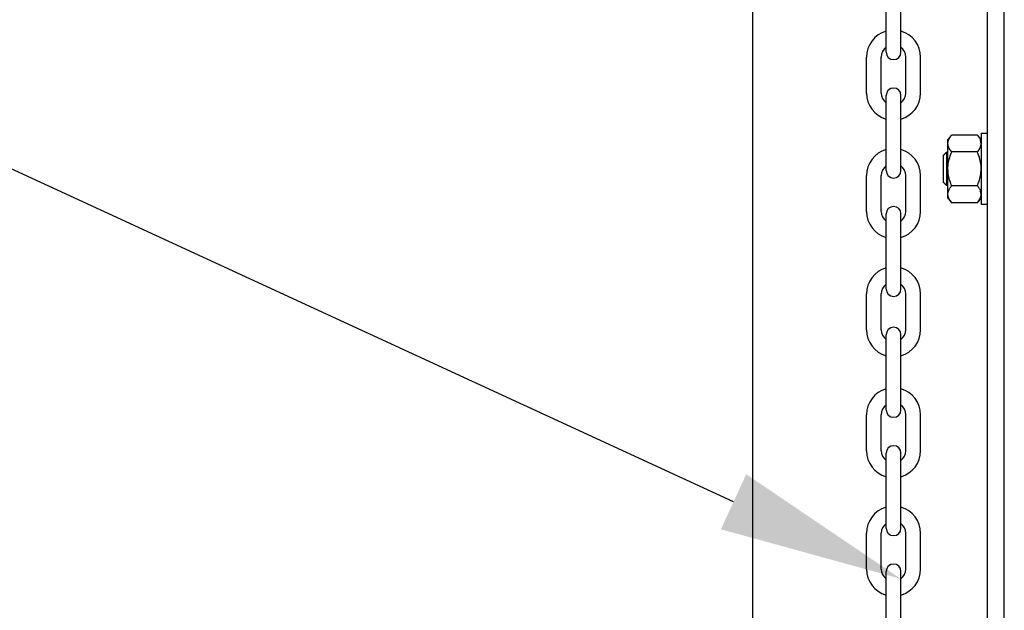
# Model space of a CAD drawing. Header units: inches. Extents: x 170 to 312, y 215 to 248.
# Tile 123 of 256: x 226.585 to 227.086, y 223.637 to 223.937. Entities that reach past the tile are written whole.
import ezdxf
from ezdxf import colors
from ezdxf.entities.mleader import LeaderData, LeaderLine
from ezdxf.math import Vec2, Vec3

# ---------------------------------------------------------------- set-up
doc = ezdxf.new("R2010")
doc.units = ezdxf.units.IN
doc.header["$LTSCALE"] = 0.25
doc.header["$MEASUREMENT"] = 0
doc.layers.add('ANNOTATIONS', color=1, linetype='Continuous')
doc.layers.add('MOTOR LH', color=7, linetype='Continuous')
doc.styles.add('ARIAL', font='arial.ttf', dxfattribs={"height": 0.09375})

msp = doc.modelspace()

# ---------------------------------------------------------------- linework, layer by layer
at = {"layer": 'MOTOR LH'}
for p, q in [((226.9584737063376, 220.4169811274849), (226.9584737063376, 224.6116862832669)), ((227.077835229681, 220.6835661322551), (227.077835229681, 224.6108812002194)), ((227.0863610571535, 220.6942234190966), (227.0863610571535, 224.6108812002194)), ((227.0262548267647, 223.9207709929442), (227.0262548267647, 223.9590481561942)), ((227.0337637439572, 223.9207709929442), (227.0337637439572, 223.9590481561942)), ((227.0162734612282, 223.8999841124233), (227.0162734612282, 223.9182985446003)), ((227.0237823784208, 223.8999841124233), (227.0237823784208, 223.9182985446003)), ((227.0362361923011, 223.8999841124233), (227.0362361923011, 223.9182985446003)), ((227.0437451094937, 223.8999841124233), (227.0437451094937, 223.9182985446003)), ((227.0262548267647, 223.8605165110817), (227.0262548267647, 223.8987936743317)), ((227.0337637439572, 223.8605165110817), (227.0337637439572, 223.8987936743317)), ((227.0745954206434, 223.879522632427), (227.0745954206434, 223.8433047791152)), ((227.0576801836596, 223.8464934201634), (227.0576801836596, 223.8763339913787)), ((227.0726771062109, 223.8786420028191), (227.0595984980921, 223.8786420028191)), ((227.0570595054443, 223.8528879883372), (227.0570595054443, 223.8699394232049)), ((227.0726771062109, 223.870027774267), (227.0595984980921, 223.870027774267)), ((227.0554975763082, 223.8544498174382), (227.0554975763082, 223.8683775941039)), ((227.0162734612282, 223.8397296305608), (227.0162734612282, 223.8580440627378)), ((227.0237823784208, 223.8397296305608), (227.0237823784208, 223.8580440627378)), ((227.0362361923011, 223.8397296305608), (227.0362361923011, 223.8580440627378)), ((227.0437451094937, 223.8397296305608), (227.0437451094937, 223.8580440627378)), ((227.0726771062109, 223.8527996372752), (227.0595984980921, 223.8527996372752)), ((227.0726771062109, 223.844185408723), (227.0595984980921, 223.844185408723)), ((227.0262548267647, 223.8002620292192), (227.0262548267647, 223.8385391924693)), ((227.0337637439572, 223.8002620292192), (227.0337637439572, 223.8385391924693)), ((227.0162734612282, 223.7794751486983), (227.0162734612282, 223.7977895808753)), ((227.0237823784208, 223.7794751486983), (227.0237823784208, 223.7977895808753)), ((227.0362361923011, 223.7794751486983), (227.0362361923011, 223.7977895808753)), ((227.0437451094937, 223.7794751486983), (227.0437451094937, 223.7977895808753)), ((227.0262548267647, 223.7387255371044), (227.0262548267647, 223.7770027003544)), ((227.0337637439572, 223.7387255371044), (227.0337637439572, 223.7770027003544)), ((227.0162734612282, 223.7179386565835), (227.0162734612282, 223.7362530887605)), ((227.0237823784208, 223.7179386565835), (227.0237823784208, 223.7362530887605)), ((227.0362361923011, 223.7179386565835), (227.0362361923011, 223.7362530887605)), ((227.0437451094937, 223.7179386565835), (227.0437451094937, 223.7362530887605)), ((227.0262548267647, 223.6784710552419), (227.0262548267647, 223.7167482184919)), ((227.0337637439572, 223.6784710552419), (227.0337637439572, 223.7167482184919)), ((227.0162734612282, 223.657684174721), (227.0162734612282, 223.675998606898)), ((227.0237823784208, 223.657684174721), (227.0237823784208, 223.675998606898)), ((227.0362361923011, 223.657684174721), (227.0362361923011, 223.675998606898)), ((227.0437451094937, 223.657684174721), (227.0437451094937, 223.675998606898)), ((227.0262548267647, 223.6182165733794), (227.0262548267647, 223.6564937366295)), ((227.0337637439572, 223.6182165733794), (227.0337637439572, 223.6564937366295))]:
    msp.add_line(p, q, dxfattribs=at)
for centre, radius, start, end in [((227.0300092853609, 223.9182985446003), 0.01373582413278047, 105.8627163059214, 180), ((227.0300092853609, 223.9182985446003), 0.01373582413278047, 7.016709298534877e-15, 74.13728369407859), ((227.0300092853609, 223.9182985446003), 0.006226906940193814, 127.0808355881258, 180), ((227.0300092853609, 223.9207709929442), 0.003754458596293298, 180, 7.016709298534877e-15), ((227.0300092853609, 223.9182985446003), 0.006226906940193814, 7.016709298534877e-15, 52.91916441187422), ((227.0300092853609, 223.8999841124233), 0.01373582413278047, 180, 254.1372836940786), ((227.0300092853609, 223.8999841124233), 0.006226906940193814, 180, 232.9191644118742), ((227.0300092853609, 223.8987936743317), 0.003754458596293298, 7.016709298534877e-15, 180), ((227.0300092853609, 223.8999841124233), 0.01373582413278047, 285.8627163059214, 7.016709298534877e-15), ((227.0300092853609, 223.8999841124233), 0.006226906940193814, 307.0808355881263, 7.016709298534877e-15), ((227.0300092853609, 223.8580440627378), 0.01373582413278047, 105.8627163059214, 180), ((227.0300092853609, 223.8580440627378), 0.01373582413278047, 7.016709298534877e-15, 74.13728369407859), ((227.0300092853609, 223.8580440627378), 0.006226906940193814, 127.0808355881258, 180), ((227.0300092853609, 223.8605165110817), 0.003754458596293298, 180, 7.016709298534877e-15), ((227.0300092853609, 223.8580440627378), 0.006226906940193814, 7.016709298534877e-15, 52.91916441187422), ((227.0300092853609, 223.8397296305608), 0.01373582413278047, 180, 254.1372836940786), ((227.0300092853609, 223.8397296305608), 0.006226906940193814, 180, 232.9191644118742), ((227.0300092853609, 223.8385391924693), 0.003754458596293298, 7.016709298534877e-15, 180), ((227.0300092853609, 223.8397296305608), 0.01373582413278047, 285.8627163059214, 7.016709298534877e-15), ((227.0300092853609, 223.8397296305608), 0.006226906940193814, 307.0808355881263, 7.016709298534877e-15), ((227.0300092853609, 223.7977895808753), 0.01373582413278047, 105.8627163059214, 180), ((227.0300092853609, 223.7977895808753), 0.01373582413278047, 7.016709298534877e-15, 74.13728369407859), ((227.0300092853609, 223.7977895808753), 0.006226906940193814, 127.0808355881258, 180), ((227.0300092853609, 223.8002620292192), 0.003754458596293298, 180, 7.016709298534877e-15), ((227.0300092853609, 223.7977895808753), 0.006226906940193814, 7.016709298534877e-15, 52.91916441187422), ((227.0300092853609, 223.7794751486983), 0.01373582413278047, 180, 254.1372836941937), ((227.0300092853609, 223.7794751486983), 0.006226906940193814, 180, 232.9191644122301), ((227.0300092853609, 223.7770027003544), 0.003754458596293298, 7.016709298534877e-15, 180), ((227.0300092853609, 223.7794751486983), 0.01373582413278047, 285.862716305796, 7.016709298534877e-15), ((227.0300092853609, 223.7794751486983), 0.006226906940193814, 307.0808355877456, 7.016709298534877e-15), ((227.0300092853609, 223.7362530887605), 0.01373582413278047, 105.8627163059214, 180), ((227.0300092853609, 223.7362530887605), 0.01373582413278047, 7.016709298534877e-15, 74.13728369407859), ((227.0300092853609, 223.7362530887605), 0.006226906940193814, 127.0808355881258, 180), ((227.0300092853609, 223.7387255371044), 0.003754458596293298, 180, 7.016709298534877e-15), ((227.0300092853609, 223.7362530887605), 0.006226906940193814, 7.016709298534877e-15, 52.91916441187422), ((227.0300092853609, 223.7167482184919), 0.003754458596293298, 7.016709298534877e-15, 180), ((227.0300092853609, 223.7179386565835), 0.01373582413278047, 180, 254.1372836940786), ((227.0300092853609, 223.7179386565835), 0.006226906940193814, 180, 232.9191644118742), ((227.0300092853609, 223.7179386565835), 0.01373582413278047, 285.8627163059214, 7.016709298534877e-15), ((227.0300092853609, 223.7179386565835), 0.006226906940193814, 307.0808355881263, 7.016709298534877e-15), ((227.0300092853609, 223.675998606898), 0.01373582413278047, 105.8627163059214, 180), ((227.0300092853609, 223.675998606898), 0.01373582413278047, 7.016709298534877e-15, 74.13728369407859), ((227.0300092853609, 223.675998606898), 0.006226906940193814, 127.0808355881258, 180), ((227.0300092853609, 223.675998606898), 0.006226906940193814, 7.016709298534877e-15, 52.91916441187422), ((227.0300092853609, 223.6784710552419), 0.003754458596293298, 180, 7.016709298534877e-15), ((227.0300092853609, 223.6564937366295), 0.003754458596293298, 7.016709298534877e-15, 180), ((227.0300092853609, 223.657684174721), 0.01373582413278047, 180, 254.1372836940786), ((227.0300092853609, 223.657684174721), 0.006226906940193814, 180, 232.9191644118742), ((227.0300092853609, 223.657684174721), 0.01373582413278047, 285.8627163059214, 7.016709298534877e-15), ((227.0300092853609, 223.657684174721), 0.006226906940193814, 307.0808355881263, 7.016709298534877e-15)]:
    msp.add_arc(centre, radius, start, end, dxfattribs=at)
for points in [[(227.0745954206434, 223.879522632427), (227.0778352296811, 223.879522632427)], [(227.0576801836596, 223.8763339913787), (227.0595984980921, 223.8786420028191)], [(227.0726771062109, 223.8786420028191), (227.0745954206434, 223.8763339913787)], [(227.0554975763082, 223.8683775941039), (227.0570595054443, 223.8699394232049)], [(227.0570595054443, 223.8699394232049), (227.0576801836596, 223.8699394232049)], [(227.0570595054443, 223.8528879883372), (227.0554975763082, 223.8544498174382)], [(227.0576801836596, 223.8528879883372), (227.0570595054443, 223.8528879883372)], [(227.0595984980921, 223.844185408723), (227.0576801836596, 223.8464934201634)], [(227.0745954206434, 223.8464934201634), (227.0726771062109, 223.844185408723)], [(227.0778352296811, 223.8433047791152), (227.0745954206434, 223.8433047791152)]]:
    msp.add_open_spline(points, degree=1, dxfattribs=at)
for points, knots in [([(227.0576801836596, 223.874334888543), (227.0577352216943, 223.8748585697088), (227.057846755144, 223.8759197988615), (227.0586007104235, 223.8773605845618), (227.0592944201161, 223.8782514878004), (227.0595984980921, 223.8786420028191)], [0, 0, 0, 0, 0.3536607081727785, 0.7166861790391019, 1, 1, 1, 1]), ([(227.0595984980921, 223.870027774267), (227.0591557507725, 223.8706112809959), (227.0582598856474, 223.8717919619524), (227.0577295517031, 223.8732616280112), (227.0576901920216, 223.8741173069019), (227.0576801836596, 223.874334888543)], [0, 0, 0, 0, 0.4215149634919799, 0.8529030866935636, 1, 1, 1, 1]), ([(227.0745954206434, 223.874334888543), (227.0745403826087, 223.8748585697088), (227.074428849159, 223.8759197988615), (227.0736748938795, 223.8773605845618), (227.0729811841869, 223.8782514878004), (227.0726771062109, 223.8786420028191)], [0, 0, 0, 0, 0.3536607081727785, 0.7166861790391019, 1, 1, 1, 1]), ([(227.0726771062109, 223.870027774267), (227.0731198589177, 223.8706112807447), (227.0740157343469, 223.8717919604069), (227.0745460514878, 223.8732616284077), (227.0745854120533, 223.8741173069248), (227.0745954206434, 223.874334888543)], [0, 0, 0, 0, 0.4215152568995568, 0.8529031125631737, 1, 1, 1, 1]), ([(227.0576801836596, 223.8614135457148), (227.0576841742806, 223.8616906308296), (227.0577043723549, 223.8630930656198), (227.0580797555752, 223.8656398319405), (227.0588662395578, 223.8682122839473), (227.059448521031, 223.8696559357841), (227.0595984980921, 223.870027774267)], [0, 0, 0, 0, 0.09363929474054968, 0.4739446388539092, 0.864504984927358, 0.9999999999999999, 0.9999999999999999, 0.9999999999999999, 0.9999999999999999]), ([(227.0745954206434, 223.8614135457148), (227.0745914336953, 223.8616906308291), (227.0745712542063, 223.8630930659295), (227.0741958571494, 223.8656398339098), (227.0734093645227, 223.8682122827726), (227.0728270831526, 223.8696559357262), (227.0726771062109, 223.870027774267)], [0, 0, 0, 0, 0.0936392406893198, 0.4739444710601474, 0.8645050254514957, 1, 1, 1, 1]), ([(227.0595984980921, 223.8527996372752), (227.0593137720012, 223.8535282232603), (227.0586377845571, 223.8552580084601), (227.0578611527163, 223.858133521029), (227.0577409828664, 223.8603115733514), (227.0576801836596, 223.8614135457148)], [0, 0, 0, 0, 0.2644523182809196, 0.6278541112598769, 1, 1, 1, 1]), ([(227.0726771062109, 223.8527996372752), (227.0729618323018, 223.8535282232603), (227.0736378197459, 223.8552580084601), (227.0744144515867, 223.858133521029), (227.0745346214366, 223.8603115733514), (227.0745954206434, 223.8614135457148)], [0, 0, 0, 0, 0.2644523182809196, 0.6278541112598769, 1, 1, 1, 1]), ([(227.0576801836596, 223.8484925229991), (227.0577352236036, 223.8490160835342), (227.0578467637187, 223.8500770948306), (227.058600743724, 223.8515178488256), (227.0592944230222, 223.8524090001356), (227.0595984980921, 223.8527996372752)], [0, 0, 0, 0, 0.353643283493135, 0.7166688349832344, 1, 1, 1, 1]), ([(227.0745954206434, 223.8484925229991), (227.0745403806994, 223.8490160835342), (227.0744288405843, 223.8500770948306), (227.073674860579, 223.8515178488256), (227.0729811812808, 223.8524090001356), (227.0726771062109, 223.8527996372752)], [0, 0, 0, 0, 0.353643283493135, 0.7166688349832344, 1, 1, 1, 1]), ([(227.0595984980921, 223.844185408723), (227.0591557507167, 223.8447689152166), (227.0582598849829, 223.8459495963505), (227.0577295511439, 223.847419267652), (227.0576901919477, 223.8482749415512), (227.0576801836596, 223.8484925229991)], [0, 0, 0, 0, 0.4215142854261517, 0.8529021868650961, 1, 1, 1, 1]), ([(227.0726771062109, 223.844185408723), (227.0731198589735, 223.8447689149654), (227.0740157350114, 223.8459495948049), (227.074546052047, 223.8474192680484), (227.0745854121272, 223.8482749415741), (227.0745954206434, 223.8484925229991)], [0, 0, 0, 0, 0.4215145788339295, 0.8529022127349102, 0.9999999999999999, 0.9999999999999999, 0.9999999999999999, 0.9999999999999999])]:
    msp.add_open_spline(points, degree=3, knots=knots, dxfattribs=at)

# ---------------------------------------------------------------- leaders
at = {"layer": 'ANNOTATIONS'}
ml = msp.add_multileader_mtext('Standard', dxfattribs=at)
ml.set_content('HAND CHAIN', color=256, style='ARIAL')
ml.set_leader_properties()
ml.build(insert=Vec2(0, 0))
ml.multileader.update_dxf_attribs({"dogleg_length": 0.36, "arrow_head_size": 0.09375})
ctx = ml.context
ctx.base_point, ctx.char_height, ctx.arrow_head_size, ctx.landing_gap_size, ctx.plane_origin = Vec3(225.2022088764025, 224.0030202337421), 0.09375, 0.09375, 0.09, Vec3(226.9609877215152, 223.5697923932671)
ctx.text_align_type = 2
notes = []
notes.append((ctx, [(0, (1, 1, 0), (226.2739073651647, 224.0030202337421), (-1, 0), 0.09795701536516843, [(0, [(227.0337637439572, 223.6527164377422)], 0, [])])]))
ctx.mtext.insert, ctx.mtext.alignment, ctx.mtext.flow_direction = Vec3(226.0859503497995, 224.0506946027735), 3, 5
for ctx, leaders in notes:
    for number, flags, end, landing, length, lines in leaders:
        leader = LeaderData()
        leader.index, (leader.has_last_leader_line, leader.has_dogleg_vector, leader.attachment_direction) = number, flags
        leader.last_leader_point, leader.dogleg_vector, leader.dogleg_length = Vec3(end), Vec3(landing), length
        for number, points, colour, breaks in lines:
            line = LeaderLine()
            line.index, line.vertices, line.color, line.breaks = number, Vec3.list(points), colors.encode_raw_color(colour), breaks
            leader.lines.append(line)
        ctx.leaders.append(leader)

doc.saveas('drawing.dxf')
